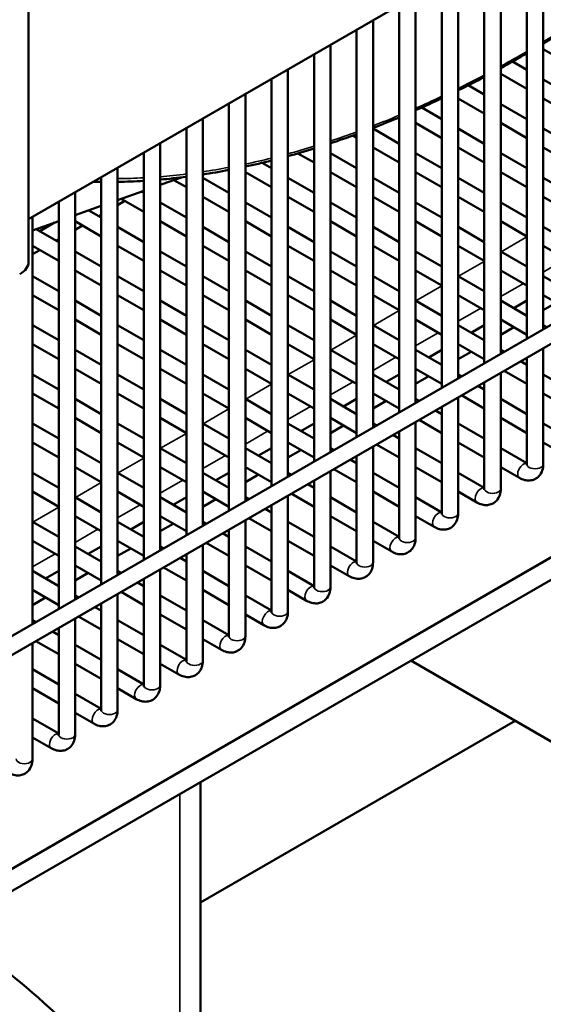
# Model space of a CAD drawing. Header units: inches. Extents: x 1 to 271, y 5 to 171.
# Tile 225 of 256: x 250.3 to 254.06, y 64.61 to 71.69. Entities that reach past the tile are written whole.
import ezdxf

# ---------------------------------------------------------------- set-up
doc = ezdxf.new("R2010")
doc.units = ezdxf.units.IN
doc.header["$LTSCALE"] = 8
doc.header["$MEASUREMENT"] = 0
doc.layers.add('Visible (ANSI)', color=7, linetype='Continuous', lineweight=50)
doc.layers.add('Visible Narrow (ANSI)', color=7, linetype='Continuous', lineweight=35)

msp = doc.modelspace()

# ---------------------------------------------------------------- linework, layer by layer
at = {"layer": 'Visible (ANSI)'}
for p, q in [((250.361, 69.948), (250.361, 79.697)), ((250.361, 70.2547), (260.6769, 76.2106)), ((260.4402, 73.1449), (233.4995, 57.5907)), ((260.4668, 73.0239), (233.5586, 57.4884)), ((254.0636, 72.3924), (254.0636, 69.4634)), ((253.9455, 72.3242), (253.9455, 69.3952)), ((253.7574, 72.2156), (253.7574, 69.2866)), ((253.6392, 72.1474), (253.6392, 69.2184)), ((253.4511, 72.0388), (253.4511, 69.1098)), ((253.333, 71.9706), (253.333, 69.0416)), ((253.1449, 71.862), (253.1449, 68.933)), ((253.0268, 71.7938), (253.0268, 68.8648)), ((252.8387, 71.6852), (252.8387, 68.7562)), ((252.7206, 71.617), (252.7206, 68.688)), ((252.5324, 71.5084), (252.5324, 68.5794)), ((254.2517, 71.3682), (254.0636, 71.4768)), ((252.4143, 71.4402), (252.4143, 68.5112)), ((252.2262, 71.3316), (252.2262, 68.4026)), ((253.9455, 71.3278), (253.8413, 71.3879)), ((232.2519, 55.1965), (260.1826, 71.3223)), ((252.1081, 71.2634), (252.1081, 68.3344)), ((253.9455, 71.1914), (253.7574, 71.3)), ((254.2517, 71.151), (254.0636, 71.2596)), ((253.6392, 71.151), (253.5236, 71.2177)), ((251.92, 71.1548), (251.92, 68.2258)), ((253.6392, 71.0146), (253.4511, 71.1232)), ((254.2517, 71.0146), (254.0636, 71.1232)), ((251.8019, 71.0866), (251.8019, 68.1576)), ((253.333, 70.9742), (253.1889, 71.0574)), ((253.9455, 70.9742), (253.7574, 71.0828)), ((251.6138, 70.978), (251.6138, 68.049)), ((251.4957, 70.9098), (251.4957, 67.9808)), ((253.0268, 70.7974), (252.8387, 70.906)), ((253.333, 70.8378), (253.1449, 70.9464)), ((253.6392, 70.7974), (253.4511, 70.906)), ((253.9455, 70.8378), (253.7574, 70.9464)), ((254.2517, 70.7974), (254.0636, 70.906)), ((252.7206, 70.8378), (252.6905, 70.8552)), ((251.3075, 70.8012), (251.3075, 67.8722)), ((253.0268, 70.661), (252.8387, 70.7696)), ((253.6392, 70.661), (253.4511, 70.7696)), ((254.2517, 70.661), (254.0636, 70.7696)), ((251.1894, 70.733), (251.1894, 67.804)), ((252.4143, 70.661), (252.2985, 70.7279)), ((252.7206, 70.6206), (252.5324, 70.7292)), ((253.333, 70.6206), (253.1449, 70.7292)), ((253.9455, 70.6206), (253.7574, 70.7292)), ((251.0013, 70.6244), (251.0013, 67.6954)), ((252.1081, 70.6206), (252.0403, 70.6598)), ((250.8832, 70.5562), (250.8832, 67.6272)), ((251.4608, 70.5551), (251.3075, 70.5005)), ((251.8019, 70.4438), (251.6138, 70.5524)), ((252.1081, 70.4842), (251.92, 70.5928)), ((252.4143, 70.4438), (252.2262, 70.5524)), ((252.7206, 70.4842), (252.5324, 70.5928)), ((253.0268, 70.4438), (252.8387, 70.5524)), ((253.333, 70.4842), (253.1449, 70.5928)), ((253.6392, 70.4438), (253.4511, 70.5524)), ((253.9455, 70.4842), (253.7574, 70.5928)), ((254.2517, 70.4438), (254.0636, 70.5524)), ((251.4957, 70.4842), (251.4064, 70.5357)), ((250.6951, 70.4476), (250.6951, 67.5186)), ((251.1894, 70.4584), (251.0013, 70.3914)), ((251.1894, 70.4438), (251.1738, 70.4528)), ((251.8019, 70.3074), (251.6138, 70.416)), ((252.4143, 70.3074), (252.2262, 70.416)), ((253.0268, 70.3074), (252.8387, 70.416)), ((253.6392, 70.3074), (253.4511, 70.416)), ((254.2517, 70.3074), (254.0636, 70.416)), ((250.577, 70.3794), (250.577, 67.4504)), ((250.8832, 70.3494), (250.6951, 70.2823)), ((251.0536, 70.3858), (251.0013, 70.3556)), ((251.1894, 70.3074), (251.0277, 70.4008)), ((251.4957, 70.267), (251.3075, 70.3756)), ((252.1081, 70.267), (251.92, 70.3756)), ((252.7206, 70.267), (252.5324, 70.3756)), ((253.333, 70.267), (253.1449, 70.3756)), ((253.9455, 70.267), (253.7574, 70.3756)), ((250.3889, 70.2708), (250.3889, 67.3418)), ((250.8832, 70.267), (250.795, 70.3179)), ((250.8832, 70.2874), (250.8655, 70.2772)), ((250.577, 70.2403), (250.3889, 70.1733)), ((250.5464, 70.2294), (250.4412, 70.1686)), ((250.8832, 70.1306), (250.6951, 70.2392)), ((250.7474, 70.209), (250.6951, 70.1788)), ((251.1894, 70.0902), (251.0013, 70.1988)), ((251.4957, 70.1306), (251.3075, 70.2392)), ((251.8019, 70.0902), (251.6138, 70.1988)), ((252.1081, 70.1306), (251.92, 70.2392)), ((252.4143, 70.0902), (252.2262, 70.1988)), ((252.7206, 70.1306), (252.5324, 70.2392)), ((253.0268, 70.0902), (252.8387, 70.1988)), ((253.333, 70.1306), (253.1449, 70.2392)), ((253.6392, 70.0902), (253.4511, 70.1988)), ((253.9455, 70.1306), (253.7574, 70.2392)), ((254.2517, 70.0902), (254.0636, 70.1988)), ((250.577, 70.0902), (250.4162, 70.183)), ((250.577, 69.9538), (250.3889, 70.0624)), ((250.577, 70.1106), (250.5593, 70.1004)), ((251.1894, 69.9538), (251.0013, 70.0624)), ((251.8019, 69.9538), (251.6138, 70.0624)), ((252.4143, 69.9538), (252.2262, 70.0624)), ((253.0268, 69.9538), (252.8387, 70.0624)), ((253.6392, 69.9538), (253.4511, 70.0624)), ((254.2517, 69.9538), (254.0636, 70.0624)), ((250.4412, 70.0322), (250.3889, 70.002)), ((250.8832, 69.9134), (250.6951, 70.022)), ((251.4957, 69.9134), (251.3075, 70.022)), ((252.1081, 69.9134), (251.92, 70.022)), ((252.7206, 69.9134), (252.5324, 70.022)), ((253.333, 69.9134), (253.1449, 70.022)), ((253.9455, 69.9134), (253.7574, 70.022)), ((250.577, 69.7366), (250.3889, 69.8452)), ((250.8832, 69.777), (250.6951, 69.8856)), ((251.1894, 69.7366), (251.0013, 69.8452)), ((251.4957, 69.777), (251.3075, 69.8856)), ((251.8019, 69.7366), (251.6138, 69.8452)), ((252.1081, 69.777), (251.92, 69.8856)), ((252.4143, 69.7366), (252.2262, 69.8452)), ((252.7206, 69.777), (252.5324, 69.8856)), ((253.0268, 69.7366), (252.8387, 69.8452)), ((253.333, 69.777), (253.1449, 69.8856)), ((253.6392, 69.7366), (253.4511, 69.8452)), ((253.9455, 69.777), (253.7574, 69.8856)), ((254.2517, 69.7366), (254.0636, 69.8452)), ((250.577, 69.6002), (250.3889, 69.7088)), ((251.1894, 69.6002), (251.0013, 69.7088)), ((251.8019, 69.6002), (251.6138, 69.7088)), ((252.4143, 69.6002), (252.2262, 69.7088)), ((253.0268, 69.6002), (252.8387, 69.7088)), ((253.6392, 69.6002), (253.4511, 69.7088)), ((254.2517, 69.6002), (254.0636, 69.7088)), ((250.8832, 69.5598), (250.6951, 69.6684)), ((251.4957, 69.5598), (251.3075, 69.6684)), ((252.1081, 69.5598), (251.92, 69.6684)), ((252.7206, 69.5598), (252.5324, 69.6684)), ((253.333, 69.5598), (253.1449, 69.6684)), ((253.9455, 69.5598), (253.7574, 69.6684)), ((253.9455, 69.6684), (253.8514, 69.6141)), ((254.1576, 69.6545), (254.0636, 69.6002)), ((250.577, 69.383), (250.3889, 69.4916)), ((250.8832, 69.4234), (250.6951, 69.532)), ((251.1894, 69.383), (251.0013, 69.4916)), ((251.4957, 69.4234), (251.3075, 69.532)), ((251.8019, 69.383), (251.6138, 69.4916)), ((252.1081, 69.4234), (251.92, 69.532)), ((252.4143, 69.383), (252.2262, 69.4916)), ((252.7206, 69.4234), (252.5324, 69.532)), ((253.0268, 69.383), (252.8387, 69.4916)), ((253.333, 69.4234), (253.1449, 69.532)), ((253.6392, 69.383), (253.4511, 69.4916)), ((253.6392, 69.4916), (253.5452, 69.4373)), ((253.9455, 69.4234), (253.7574, 69.532)), ((254.088, 69.4775), (254.0636, 69.4916)), ((253.8514, 69.4777), (253.7574, 69.4234)), ((250.577, 69.2466), (250.3889, 69.3552)), ((251.1894, 69.2466), (251.0013, 69.3552)), ((251.8019, 69.2466), (251.6138, 69.3552)), ((252.4143, 69.2466), (252.2262, 69.3552)), ((253.0268, 69.2466), (252.8387, 69.3552)), ((253.6392, 69.2466), (253.4511, 69.3552)), ((250.8832, 69.2062), (250.6951, 69.3148)), ((251.4957, 69.2062), (251.3075, 69.3148)), ((252.1081, 69.2062), (251.92, 69.3148)), ((252.7206, 69.2062), (252.5324, 69.3148)), ((253.333, 69.2062), (253.1449, 69.3148)), ((253.333, 69.3148), (253.239, 69.2605)), ((253.5452, 69.3009), (253.4511, 69.2466)), ((253.7818, 69.3007), (253.7574, 69.3148)), ((254.0636, 69.327), (254.0636, 68.4931)), ((253.9455, 69.2062), (253.8999, 69.2325)), ((253.9455, 69.2588), (253.9455, 68.4931)), ((250.577, 69.0294), (250.3889, 69.138)), ((250.8832, 69.0698), (250.6951, 69.1784)), ((251.1894, 69.0294), (251.0013, 69.138)), ((251.4957, 69.0698), (251.3075, 69.1784)), ((251.8019, 69.0294), (251.6138, 69.138)), ((252.1081, 69.0698), (251.92, 69.1784)), ((252.4143, 69.0294), (252.2262, 69.138)), ((252.7206, 69.0698), (252.5324, 69.1784)), ((253.0268, 69.0294), (252.8387, 69.138)), ((253.0268, 69.138), (252.9327, 69.0837)), ((253.333, 69.0698), (253.1449, 69.1784)), ((253.4756, 69.1239), (253.4511, 69.138)), ((253.7574, 69.1502), (253.7574, 68.3163)), ((253.9455, 69.0698), (253.7818, 69.1643)), ((254.2517, 69.0294), (254.0636, 69.138)), ((253.239, 69.1241), (253.1449, 69.0698)), ((253.6392, 69.082), (253.6392, 68.3163)), ((250.577, 68.893), (250.3889, 69.0016)), ((251.1894, 68.893), (251.0013, 69.0016)), ((251.8019, 68.893), (251.6138, 69.0016)), ((252.4143, 68.893), (252.2262, 69.0016)), ((253.0268, 68.893), (252.8387, 69.0016)), ((253.6392, 69.0294), (253.5937, 69.0557)), ((254.2517, 68.893), (254.0636, 69.0016)), ((250.8832, 68.8526), (250.6951, 68.9612)), ((251.4957, 68.8526), (251.3075, 68.9612)), ((252.1081, 68.8526), (251.92, 68.9612)), ((252.7206, 68.8526), (252.5324, 68.9612)), ((252.7206, 68.9612), (252.6265, 68.9069)), ((252.9327, 68.9473), (252.8387, 68.893)), ((253.1694, 68.9471), (253.1449, 68.9612)), ((253.4511, 68.9734), (253.4511, 68.1395)), ((253.6392, 68.893), (253.4756, 68.9875)), ((253.9455, 68.8526), (253.7574, 68.9612)), ((253.333, 68.8526), (253.2875, 68.8789)), ((253.333, 68.9052), (253.333, 68.1395)), ((250.577, 68.6758), (250.3889, 68.7844)), ((250.8832, 68.7162), (250.6951, 68.8248)), ((251.1894, 68.6758), (251.0013, 68.7844)), ((251.4957, 68.7162), (251.3075, 68.8248)), ((251.8019, 68.6758), (251.6138, 68.7844)), ((252.1081, 68.7162), (251.92, 68.8248)), ((252.4143, 68.6758), (252.2262, 68.7844)), ((252.4143, 68.7844), (252.3203, 68.7301)), ((252.7206, 68.7162), (252.5324, 68.8248)), ((252.8631, 68.7703), (252.8387, 68.7844)), ((253.1449, 68.7966), (253.1449, 67.9627)), ((253.333, 68.7162), (253.1694, 68.8107)), ((253.6392, 68.6758), (253.4511, 68.7844)), ((253.9455, 68.7162), (253.7574, 68.8248)), ((254.2517, 68.6758), (254.0636, 68.7844)), ((252.6265, 68.7705), (252.5324, 68.7162)), ((253.0268, 68.7284), (253.0268, 67.9627)), ((250.577, 68.5394), (250.3889, 68.648)), ((251.1894, 68.5394), (251.0013, 68.648)), ((251.8019, 68.5394), (251.6138, 68.648)), ((252.4143, 68.5394), (252.2262, 68.648)), ((253.0268, 68.6758), (252.9812, 68.7021)), ((253.6392, 68.5394), (253.4511, 68.648)), ((254.1977, 68.5706), (254.0636, 68.648)), ((250.8832, 68.499), (250.6951, 68.6076)), ((251.4957, 68.499), (251.3075, 68.6076)), ((252.1081, 68.499), (251.92, 68.6076)), ((252.1081, 68.6076), (252.0141, 68.5533)), ((252.3203, 68.5937), (252.2262, 68.5394)), ((252.5569, 68.5935), (252.5324, 68.6076)), ((252.8387, 68.6198), (252.8387, 67.7859)), ((253.0268, 68.5394), (252.8631, 68.6339)), ((253.333, 68.499), (253.1449, 68.6076)), ((253.9455, 68.499), (253.7574, 68.6076)), ((236.848, 57.6894), (255.5864, 68.508)), ((252.7206, 68.499), (252.675, 68.5253)), ((252.7206, 68.5516), (252.7206, 67.7859)), ((250.577, 68.3222), (250.3889, 68.4308)), ((250.8832, 68.3626), (250.6951, 68.4712)), ((251.1894, 68.3222), (251.0013, 68.4308)), ((251.4957, 68.3626), (251.3075, 68.4712)), ((251.8019, 68.3222), (251.6138, 68.4308)), ((251.8019, 68.4308), (251.7078, 68.3765)), ((252.1081, 68.3626), (251.92, 68.4712)), ((252.2507, 68.4167), (252.2262, 68.4308)), ((252.5324, 68.443), (252.5324, 67.6091)), ((252.7206, 68.3626), (252.5569, 68.4571)), ((253.0268, 68.3222), (252.8387, 68.4308)), ((253.333, 68.3626), (253.1449, 68.4712)), ((253.6392, 68.3222), (253.4511, 68.4308)), ((253.8915, 68.3938), (253.7574, 68.4712)), ((252.0141, 68.4169), (251.92, 68.3626)), ((252.4143, 68.3748), (252.4143, 67.6091)), ((250.577, 68.1858), (250.3889, 68.2944)), ((251.1894, 68.1858), (251.0013, 68.2944)), ((251.8019, 68.1858), (251.6138, 68.2944)), ((252.4143, 68.1858), (252.2507, 68.2803)), ((252.4143, 68.3222), (252.3688, 68.3485)), ((253.0268, 68.1858), (252.8387, 68.2944)), ((253.5853, 68.217), (253.4511, 68.2944)), ((250.8832, 68.1454), (250.6951, 68.254)), ((251.4957, 68.1454), (251.3075, 68.254)), ((251.4957, 68.254), (251.4016, 68.1997)), ((251.7078, 68.2401), (251.6138, 68.1858)), ((251.9445, 68.2399), (251.92, 68.254)), ((252.2262, 68.2662), (252.2262, 67.4323)), ((252.7206, 68.1454), (252.5324, 68.254)), ((253.333, 68.1454), (253.1449, 68.254)), ((252.1081, 68.1454), (252.0626, 68.1717)), ((252.1081, 68.198), (252.1081, 67.4323)), ((250.577, 67.9686), (250.3889, 68.0772)), ((250.8832, 68.009), (250.6951, 68.1176)), ((251.1894, 67.9686), (251.0013, 68.0772)), ((251.1894, 68.0772), (251.0954, 68.0229)), ((251.4957, 68.009), (251.3075, 68.1176)), ((251.6382, 68.0631), (251.6138, 68.0772)), ((251.92, 68.0894), (251.92, 67.2555)), ((252.1081, 68.009), (251.9445, 68.1035)), ((252.4143, 67.9686), (252.2262, 68.0772)), ((252.7206, 68.009), (252.5324, 68.1176)), ((253.0268, 67.9686), (252.8387, 68.0772)), ((253.279, 68.0402), (253.1449, 68.1176)), ((251.4016, 68.0633), (251.3075, 68.009)), ((251.8019, 68.0212), (251.8019, 67.2555)), ((250.577, 67.8322), (250.3889, 67.9408)), ((251.1894, 67.8322), (251.0013, 67.9408)), ((251.8019, 67.8322), (251.6382, 67.9267)), ((251.8019, 67.9686), (251.7563, 67.9949)), ((252.4143, 67.8322), (252.2262, 67.9408)), ((252.9728, 67.8634), (252.8387, 67.9408)), ((250.8832, 67.7918), (250.6951, 67.9004)), ((250.8832, 67.9004), (250.7891, 67.8461)), ((251.0954, 67.8865), (251.0013, 67.8322)), ((251.332, 67.8863), (251.3075, 67.9004)), ((251.6138, 67.9126), (251.6138, 67.0787)), ((252.1081, 67.7918), (251.92, 67.9004)), ((252.7206, 67.7918), (252.5324, 67.9004)), ((251.4957, 67.7918), (251.4501, 67.8181)), ((251.4957, 67.8444), (251.4957, 67.0787)), ((250.577, 67.615), (250.3889, 67.7236)), ((250.577, 67.7236), (250.4829, 67.6693)), ((250.8832, 67.6554), (250.6951, 67.764)), ((251.0258, 67.7095), (251.0013, 67.7236)), ((251.3075, 67.7358), (251.3075, 66.9019)), ((251.4957, 67.6554), (251.332, 67.7499)), ((251.8019, 67.615), (251.6138, 67.7236)), ((252.1081, 67.6554), (251.92, 67.764)), ((252.4143, 67.615), (252.2262, 67.7236)), ((252.6666, 67.6866), (252.5324, 67.764)), ((250.7891, 67.7097), (250.6951, 67.6554)), ((251.1894, 67.6676), (251.1894, 66.9019)), ((250.577, 67.4786), (250.3889, 67.5872)), ((251.1894, 67.4786), (251.0258, 67.5731)), ((251.1894, 67.615), (251.1439, 67.6413)), ((251.8019, 67.4786), (251.6138, 67.5872)), ((252.3603, 67.5098), (252.2262, 67.5872)), ((250.4829, 67.5329), (250.3889, 67.4786)), ((250.7195, 67.5327), (250.6951, 67.5468)), ((251.0013, 67.559), (251.0013, 66.7251)), ((251.4957, 67.4382), (251.3075, 67.5468)), ((252.1081, 67.4382), (251.92, 67.5468)), ((250.8832, 67.4382), (250.8377, 67.4645)), ((250.8832, 67.4908), (250.8832, 66.7251)), ((250.4133, 67.3559), (250.3889, 67.37)), ((250.6951, 67.3822), (250.6951, 66.5483)), ((250.8832, 67.3018), (250.7195, 67.3963)), ((251.1894, 67.2614), (251.0013, 67.37)), ((251.4957, 67.3018), (251.3075, 67.4104)), ((251.8019, 67.2614), (251.6138, 67.37)), ((252.0541, 67.333), (251.92, 67.4104)), ((250.577, 67.314), (250.577, 66.5483)), ((250.577, 67.125), (250.4133, 67.2195)), ((250.577, 67.2614), (250.5314, 67.2877)), ((251.1894, 67.125), (251.0013, 67.2336)), ((251.7479, 67.1562), (251.6138, 67.2336)), ((250.3889, 67.2054), (250.3889, 66.3715)), ((250.8832, 67.0846), (250.6951, 67.1932)), ((251.4957, 67.0846), (251.3075, 67.1932)), ((255.2328, 65.8544), (253.1115, 67.0791)), ((250.577, 66.9078), (250.3889, 67.0164)), ((250.8832, 66.9482), (250.6951, 67.0568)), ((251.1894, 66.9078), (251.0013, 67.0164)), ((251.4417, 66.9794), (251.3075, 67.0568)), ((250.577, 66.7714), (250.3889, 66.88)), ((251.1354, 66.8026), (251.0013, 66.88)), ((250.8832, 66.731), (250.6951, 66.8396)), ((250.577, 66.5542), (250.3889, 66.6628)), ((250.8292, 66.6258), (250.6951, 66.7032)), ((253.861, 66.6464), (251.5962, 65.3388)), ((250.523, 66.449), (250.3889, 66.5264)), ((251.5962, 66.2043), (251.5962, 63.4779))]:
    msp.add_line(p, q, dxfattribs=at)
msp.add_ellipse((250.141, 69.948), major_axis=(0.22, 0), ratio=0.57735, start_param=5.497787, end_param=6.283185, dxfattribs=at)
for points in [[(254.0636, 71.5174), (254.1263, 71.5552), (254.189, 71.5939), (254.2517, 71.6337)], [(253.7574, 71.3413), (253.8201, 71.3757), (253.8828, 71.4111), (253.9455, 71.4476)], [(253.4511, 71.1813), (253.5138, 71.2124), (253.5765, 71.2445), (253.6392, 71.2777)], [(253.1449, 71.0377), (253.2075, 71.0654), (253.2702, 71.0942), (253.333, 71.124)], [(252.5324, 70.8004), (252.595, 70.8212), (252.6577, 70.8431), (252.7206, 70.8661)], [(252.2262, 70.7075), (252.2887, 70.7247), (252.3514, 70.743), (252.4143, 70.7625)], [(251.92, 70.6325), (251.9824, 70.6459), (252.0451, 70.6606), (252.1081, 70.6764)], [(251.3075, 70.5391), (251.3699, 70.5446), (251.4326, 70.5513), (251.4957, 70.5594)], [(251.6138, 70.576), (251.6762, 70.5856), (251.7389, 70.5964), (251.8019, 70.6084)], [(250.8266, 70.5235), (250.8454, 70.5231), (250.8643, 70.5227), (250.8832, 70.5225)], [(251.0013, 70.5229), (251.0636, 70.524), (251.1263, 70.5265), (251.1894, 70.5304)]]:
    msp.add_open_spline(points, degree=3, dxfattribs=at)
for points, knots in [([(252.8387, 70.9107), (252.8696, 70.9227), (252.9005, 70.9349), (252.9632, 70.9603), (252.995, 70.9734), (253.0268, 70.9868)], [2.97876209, 2.97876209, 2.97876209, 2.97876209, 2.9928061, 2.9928061, 3.00719165, 3.00719165, 3.00719165, 3.00719165]), ([(254.0636, 68.4931), (254.0636, 68.4777), (254.0615, 68.4621), (254.0516, 68.4325), (254.0438, 68.4183), (254.024, 68.397), (254.0134, 68.3893), (253.9909, 68.3788), (253.9791, 68.3759), (253.9545, 68.3738), (253.9417, 68.3751), (253.9161, 68.3814), (253.9034, 68.3869), (253.8915, 68.3938)], [1.570796, 1.570796, 1.570796, 1.570796, 1.884956, 1.884956, 2.182247, 2.182247, 2.407581, 2.407581, 2.620997, 2.620997, 2.863007, 2.863007, 3.141593, 3.141593, 3.141593, 3.141593]), ([(253.9455, 68.4931), (253.9455, 68.49), (253.9452, 68.4876), (253.9446, 68.4849), (253.9444, 68.4842), (253.9444, 68.4842)], [1.5707963, 1.5707963, 1.5707963, 1.5707963, 1.77752, 1.77752, 1.9512848, 1.9512848, 1.9512848, 1.9512848]), ([(253.7574, 68.3163), (253.7574, 68.3009), (253.7553, 68.2853), (253.7454, 68.2557), (253.7376, 68.2415), (253.7178, 68.2202), (253.7072, 68.2125), (253.6846, 68.202), (253.6728, 68.1991), (253.6482, 68.197), (253.6355, 68.1983), (253.6099, 68.2046), (253.5971, 68.2101), (253.5853, 68.217)], [1.570796, 1.570796, 1.570796, 1.570796, 1.884956, 1.884956, 2.182247, 2.182247, 2.407581, 2.407581, 2.620997, 2.620997, 2.863007, 2.863007, 3.141593, 3.141593, 3.141593, 3.141593]), ([(253.6392, 68.3163), (253.6392, 68.3132), (253.639, 68.3108), (253.6384, 68.3081), (253.6381, 68.3074), (253.6381, 68.3074)], [1.5707963, 1.5707963, 1.5707963, 1.5707963, 1.77752, 1.77752, 1.9512848, 1.9512848, 1.9512848, 1.9512848]), ([(253.4511, 68.1395), (253.4511, 68.1241), (253.4491, 68.1085), (253.4391, 68.0789), (253.4314, 68.0647), (253.4115, 68.0434), (253.401, 68.0357), (253.3784, 68.0252), (253.3666, 68.0223), (253.342, 68.0202), (253.3293, 68.0215), (253.3036, 68.0278), (253.2909, 68.0333), (253.279, 68.0402)], [1.570796, 1.570796, 1.570796, 1.570796, 1.884956, 1.884956, 2.182247, 2.182247, 2.407581, 2.407581, 2.620997, 2.620997, 2.863007, 2.863007, 3.141593, 3.141593, 3.141593, 3.141593]), ([(253.333, 68.1395), (253.333, 68.1364), (253.3327, 68.134), (253.3322, 68.1313), (253.3319, 68.1306), (253.3319, 68.1306)], [1.5707963, 1.5707963, 1.5707963, 1.5707963, 1.77752, 1.77752, 1.9512848, 1.9512848, 1.9512848, 1.9512848]), ([(253.1449, 67.9627), (253.1449, 67.9473), (253.1429, 67.9317), (253.1329, 67.9021), (253.1251, 67.8879), (253.1053, 67.8666), (253.0947, 67.8589), (253.0722, 67.8484), (253.0604, 67.8455), (253.0358, 67.8434), (253.0231, 67.8447), (252.9974, 67.851), (252.9847, 67.8565), (252.9728, 67.8634)], [1.570796, 1.570796, 1.570796, 1.570796, 1.884956, 1.884956, 2.182247, 2.182247, 2.407581, 2.407581, 2.620997, 2.620997, 2.863007, 2.863007, 3.141593, 3.141593, 3.141593, 3.141593]), ([(253.0268, 67.9627), (253.0268, 67.9596), (253.0265, 67.9572), (253.0259, 67.9545), (253.0257, 67.9538), (253.0257, 67.9538)], [1.5707963, 1.5707963, 1.5707963, 1.5707963, 1.77752, 1.77752, 1.9512848, 1.9512848, 1.9512848, 1.9512848]), ([(252.8387, 67.7859), (252.8387, 67.7705), (252.8366, 67.7549), (252.8267, 67.7253), (252.8189, 67.7111), (252.7991, 67.6898), (252.7885, 67.6821), (252.7659, 67.6716), (252.7542, 67.6687), (252.7296, 67.6666), (252.7168, 67.6679), (252.6912, 67.6742), (252.6784, 67.6797), (252.6666, 67.6866)], [1.570796, 1.570796, 1.570796, 1.570796, 1.884956, 1.884956, 2.182247, 2.182247, 2.407581, 2.407581, 2.620997, 2.620997, 2.863007, 2.863007, 3.141593, 3.141593, 3.141593, 3.141593]), ([(252.7206, 67.7859), (252.7206, 67.7828), (252.7203, 67.7804), (252.7197, 67.7777), (252.7195, 67.777), (252.7195, 67.777)], [1.5707963, 1.5707963, 1.5707963, 1.5707963, 1.77752, 1.77752, 1.9512848, 1.9512848, 1.9512848, 1.9512848]), ([(252.5324, 67.6091), (252.5324, 67.5937), (252.5304, 67.5781), (252.5204, 67.5485), (252.5127, 67.5343), (252.4928, 67.513), (252.4823, 67.5053), (252.4597, 67.4948), (252.4479, 67.4919), (252.4233, 67.4898), (252.4106, 67.4911), (252.385, 67.4974), (252.3722, 67.5029), (252.3603, 67.5098)], [1.570796, 1.570796, 1.570796, 1.570796, 1.884956, 1.884956, 2.182247, 2.182247, 2.407581, 2.407581, 2.620997, 2.620997, 2.863007, 2.863007, 3.141593, 3.141593, 3.141593, 3.141593]), ([(252.4143, 67.6091), (252.4143, 67.606), (252.414, 67.6036), (252.4135, 67.6009), (252.4132, 67.6002), (252.4132, 67.6002)], [1.5707963, 1.5707963, 1.5707963, 1.5707963, 1.77752, 1.77752, 1.9512848, 1.9512848, 1.9512848, 1.9512848]), ([(252.2262, 67.4323), (252.2262, 67.4169), (252.2242, 67.4013), (252.2142, 67.3717), (252.2065, 67.3575), (252.1866, 67.3362), (252.1761, 67.3285), (252.1535, 67.318), (252.1417, 67.3151), (252.1171, 67.313), (252.1044, 67.3143), (252.0787, 67.3206), (252.066, 67.3261), (252.0541, 67.333)], [1.570796, 1.570796, 1.570796, 1.570796, 1.884956, 1.884956, 2.182247, 2.182247, 2.407581, 2.407581, 2.620997, 2.620997, 2.863007, 2.863007, 3.141593, 3.141593, 3.141593, 3.141593]), ([(252.1081, 67.4323), (252.1081, 67.4292), (252.1078, 67.4268), (252.1073, 67.4241), (252.107, 67.4234), (252.107, 67.4234)], [1.5707963, 1.5707963, 1.5707963, 1.5707963, 1.77752, 1.77752, 1.9512848, 1.9512848, 1.9512848, 1.9512848]), ([(251.92, 67.2555), (251.92, 67.2401), (251.9179, 67.2245), (251.908, 67.1949), (251.9002, 67.1807), (251.8804, 67.1594), (251.8698, 67.1517), (251.8473, 67.1412), (251.8355, 67.1383), (251.8109, 67.1362), (251.7981, 67.1375), (251.7725, 67.1438), (251.7598, 67.1493), (251.7479, 67.1562)], [1.570796, 1.570796, 1.570796, 1.570796, 1.884956, 1.884956, 2.182247, 2.182247, 2.407581, 2.407581, 2.620997, 2.620997, 2.863007, 2.863007, 3.141593, 3.141593, 3.141593, 3.141593]), ([(251.8019, 67.2555), (251.8019, 67.2524), (251.8016, 67.25), (251.801, 67.2473), (251.8008, 67.2466), (251.8008, 67.2466)], [1.5707963, 1.5707963, 1.5707963, 1.5707963, 1.77752, 1.77752, 1.9512848, 1.9512848, 1.9512848, 1.9512848]), ([(251.6138, 67.0787), (251.6138, 67.0633), (251.6117, 67.0477), (251.6018, 67.0181), (251.594, 67.0039), (251.5742, 66.9826), (251.5636, 66.9749), (251.541, 66.9644), (251.5292, 66.9615), (251.5046, 66.9594), (251.4919, 66.9607), (251.4663, 66.967), (251.4535, 66.9725), (251.4417, 66.9794)], [1.570796, 1.570796, 1.570796, 1.570796, 1.884956, 1.884956, 2.182247, 2.182247, 2.407581, 2.407581, 2.620997, 2.620997, 2.863007, 2.863007, 3.141593, 3.141593, 3.141593, 3.141593]), ([(251.4957, 67.0787), (251.4957, 67.0756), (251.4954, 67.0732), (251.4948, 67.0705), (251.4945, 67.0698), (251.4945, 67.0698)], [1.5707963, 1.5707963, 1.5707963, 1.5707963, 1.77752, 1.77752, 1.9512848, 1.9512848, 1.9512848, 1.9512848]), ([(251.3075, 66.9019), (251.3075, 66.8865), (251.3055, 66.8709), (251.2955, 66.8413), (251.2878, 66.8271), (251.2679, 66.8058), (251.2574, 66.7981), (251.2348, 66.7876), (251.223, 66.7846), (251.1984, 66.7826), (251.1857, 66.7839), (251.16, 66.7902), (251.1473, 66.7957), (251.1354, 66.8026)], [1.570796, 1.570796, 1.570796, 1.570796, 1.884956, 1.884956, 2.182247, 2.182247, 2.407581, 2.407581, 2.620997, 2.620997, 2.863007, 2.863007, 3.141593, 3.141593, 3.141593, 3.141593]), ([(251.1894, 66.9019), (251.1894, 66.8988), (251.1891, 66.8964), (251.1886, 66.8937), (251.1883, 66.893), (251.1883, 66.893)], [1.5707963, 1.5707963, 1.5707963, 1.5707963, 1.77752, 1.77752, 1.9512848, 1.9512848, 1.9512848, 1.9512848]), ([(251.0013, 66.7251), (251.0013, 66.7097), (250.9993, 66.6941), (250.9893, 66.6645), (250.9815, 66.6503), (250.9617, 66.629), (250.9511, 66.6213), (250.9286, 66.6108), (250.9168, 66.6078), (250.8922, 66.6058), (250.8795, 66.6071), (250.8538, 66.6134), (250.8411, 66.6189), (250.8292, 66.6258)], [1.570796, 1.570796, 1.570796, 1.570796, 1.884956, 1.884956, 2.182247, 2.182247, 2.407581, 2.407581, 2.620997, 2.620997, 2.863007, 2.863007, 3.141593, 3.141593, 3.141593, 3.141593]), ([(250.8832, 66.7251), (250.8832, 66.722), (250.8829, 66.7196), (250.8823, 66.7169), (250.8821, 66.7162), (250.8821, 66.7162)], [1.5707963, 1.5707963, 1.5707963, 1.5707963, 1.77752, 1.77752, 1.9512848, 1.9512848, 1.9512848, 1.9512848]), ([(250.6951, 66.5483), (250.6951, 66.5329), (250.693, 66.5173), (250.6831, 66.4877), (250.6753, 66.4735), (250.6555, 66.4522), (250.6449, 66.4445), (250.6224, 66.434), (250.6106, 66.431), (250.586, 66.429), (250.5732, 66.4303), (250.5476, 66.4366), (250.5349, 66.4421), (250.523, 66.449)], [1.570796, 1.570796, 1.570796, 1.570796, 1.884956, 1.884956, 2.182247, 2.182247, 2.407581, 2.407581, 2.620997, 2.620997, 2.863007, 2.863007, 3.141593, 3.141593, 3.141593, 3.141593]), ([(250.577, 66.5483), (250.577, 66.5452), (250.5767, 66.5428), (250.5761, 66.5401), (250.5759, 66.5394), (250.5759, 66.5394)], [1.5707963, 1.5707963, 1.5707963, 1.5707963, 1.77752, 1.77752, 1.9512848, 1.9512848, 1.9512848, 1.9512848]), ([(250.3889, 66.3715), (250.3889, 66.3561), (250.3868, 66.3405), (250.3768, 66.3109), (250.3691, 66.2967), (250.3493, 66.2754), (250.3387, 66.2677), (250.3161, 66.2572), (250.3043, 66.2542), (250.2797, 66.2522), (250.267, 66.2535), (250.2414, 66.2598), (250.2286, 66.2653), (250.2168, 66.2722)], [1.570796, 1.570796, 1.570796, 1.570796, 1.884956, 1.884956, 2.182247, 2.182247, 2.407581, 2.407581, 2.620997, 2.620997, 2.863007, 2.863007, 3.141593, 3.141593, 3.141593, 3.141593]), ([(249.7998, 65.1671), (249.8486, 65.13), (249.897, 65.0925), (250.4247, 64.6782), (250.8739, 64.2671), (251.6903, 63.3915), (252.0607, 62.9241), (252.7225, 61.9362), (253.0142, 61.4114), (253.5173, 60.3094), (253.7268, 59.7276), (254.0607, 58.5156), (254.1821, 57.881), (254.3345, 56.5729), (254.3621, 55.8954), (254.3237, 54.5164), (254.2546, 53.8112), (254.0234, 52.3951), (253.8589, 51.6807), (253.4581, 50.3217), (253.2267, 49.6727), (252.961, 49.0369)], [4.246265, 4.246265, 4.246265, 4.246265, 4.718318, 4.718318, 9.423199, 9.423199, 14.120249, 14.120249, 18.925413, 18.925413, 23.914757, 23.914757, 29.120238, 29.120238, 34.530682, 34.530682, 40.102141, 40.102141, 45.777298, 45.777298, 51.04937, 51.04937, 51.04937, 51.04937])]:
    msp.add_open_spline(points, degree=3, knots=knots, dxfattribs=at)
at = {"layer": 'Visible Narrow (ANSI)'}
for p, q in [((253.7601, 70.0204), (253.9455, 70.1274)), ((253.4539, 69.8436), (253.6392, 69.9506)), ((254.2266, 69.9683), (254.0636, 69.8742)), ((253.1476, 69.6668), (253.333, 69.7738)), ((253.9204, 69.7915), (253.7574, 69.6974)), ((252.8414, 69.49), (253.0268, 69.597)), ((253.6142, 69.6147), (253.4511, 69.5206)), ((252.5352, 69.3132), (252.7206, 69.4202)), ((253.3079, 69.4379), (253.1449, 69.3438)), ((252.229, 69.1364), (252.4143, 69.2434)), ((253.0017, 69.2611), (252.8387, 69.167)), ((251.9227, 68.9596), (252.1081, 69.0666)), ((252.6955, 69.0843), (252.5324, 68.9902)), ((251.6165, 68.7828), (251.8019, 68.8898)), ((252.3892, 68.9075), (252.2262, 68.8134)), ((251.3103, 68.606), (251.4957, 68.713)), ((252.083, 68.7307), (251.92, 68.6366)), ((251.0041, 68.4292), (251.1894, 68.5362)), ((251.7768, 68.5539), (251.6138, 68.4598)), ((250.6978, 68.2524), (250.8832, 68.3594)), ((251.4706, 68.3771), (251.3075, 68.283)), ((250.3916, 68.0756), (250.577, 68.1826)), ((251.1643, 68.2003), (251.0013, 68.1062)), ((250.8581, 68.0235), (250.6951, 67.9294)), ((250.5519, 67.8467), (250.3889, 67.7526)), ((251.4498, 63.6454), (251.4498, 66.1197))]:
    msp.add_line(p, q, dxfattribs=at)
for centre, major_axis, start_param, end_param in [((253.9309, 79.1352), (-4.7047, -8.1488), 0.805343, 0.833633), ((253.9309, 79.1352), (-4.7047, -8.1488), 0.759313, 0.78759), ((253.9309, 79.1352), (-4.7047, -8.1488), 0.713228, 0.74155), ((253.9309, 79.1352), (-4.7047, -8.1488), 0.666989, 0.695418), ((253.9309, 79.1352), (-4.7047, -8.1488), 0.620494, 0.649093), ((253.9309, 79.1352), (-4.7047, -8.1488), 0.573637, 0.602471), ((253.9309, 79.1352), (-4.7047, -8.1488), 0.526301, 0.555443), ((253.9309, 79.1352), (-4.7047, -8.1488), 0.478364, 0.507891), ((253.9309, 79.1352), (-4.7047, -8.1488), 0.429686, 0.459685), ((253.9309, 79.1352), (-4.7047, -8.1488), 0.329457, 0.360712), ((253.9309, 79.1352), (-4.7047, -8.1488), 0.380111, 0.410681), ((253.9309, 79.1352), (-4.7047, -8.1488), 0.306764, 0.309587), ((253.921, 68.4449), (0.0295, 0.0511), 0.159548, 3.141593), ((254.0045, 68.4931), (-0.0591, 0), 0, 3.141593), ((253.6148, 68.2681), (0.0295, 0.0511), 0.159548, 3.141593), ((253.6983, 68.3163), (-0.0591, 0), 0, 3.141593), ((253.3086, 68.0913), (0.0295, 0.0511), 0.159548, 3.141593), ((253.3921, 68.1395), (-0.0591, 0), 0, 3.141593), ((253.0023, 67.9145), (0.0295, 0.0511), 0.159548, 3.141593), ((253.0858, 67.9627), (-0.0591, 0), 0, 3.141593), ((252.6961, 67.7377), (0.0295, 0.0511), 0.159548, 3.141593), ((252.7796, 67.7859), (-0.0591, 0), 0, 3.141593), ((252.3899, 67.5609), (0.0295, 0.0511), 0.159548, 3.141593), ((252.4734, 67.6091), (-0.0591, 0), 0, 3.141593), ((252.0836, 67.3841), (0.0295, 0.0511), 0.159548, 3.141593), ((252.1672, 67.4323), (-0.0591, 0), 0, 3.141593), ((251.7774, 67.2073), (0.0295, 0.0511), 0.159548, 3.141593), ((251.8609, 67.2555), (-0.0591, 0), 0, 3.141593), ((251.4712, 67.0305), (0.0295, 0.0511), 0.159548, 3.141593), ((251.5547, 67.0787), (-0.0591, 0), 0, 3.141593), ((251.165, 66.8537), (0.0295, 0.0511), 0.159548, 3.141593), ((251.2485, 66.9019), (-0.0591, 0), 0, 3.141593), ((250.8587, 66.6769), (0.0295, 0.0511), 0.159548, 3.141593), ((250.9423, 66.7251), (-0.0591, 0), 0, 3.141593), ((250.5525, 66.5001), (0.0295, 0.0511), 0.159548, 3.141593), ((250.636, 66.5483), (-0.0591, 0), 0, 3.141593), ((250.3298, 66.3715), (-0.0591, 0), 0, 3.141593)]:
    msp.add_ellipse(centre, major_axis=major_axis, ratio=0.57735, start_param=start_param, end_param=end_param, dxfattribs=at)

doc.saveas('drawing.dxf')
